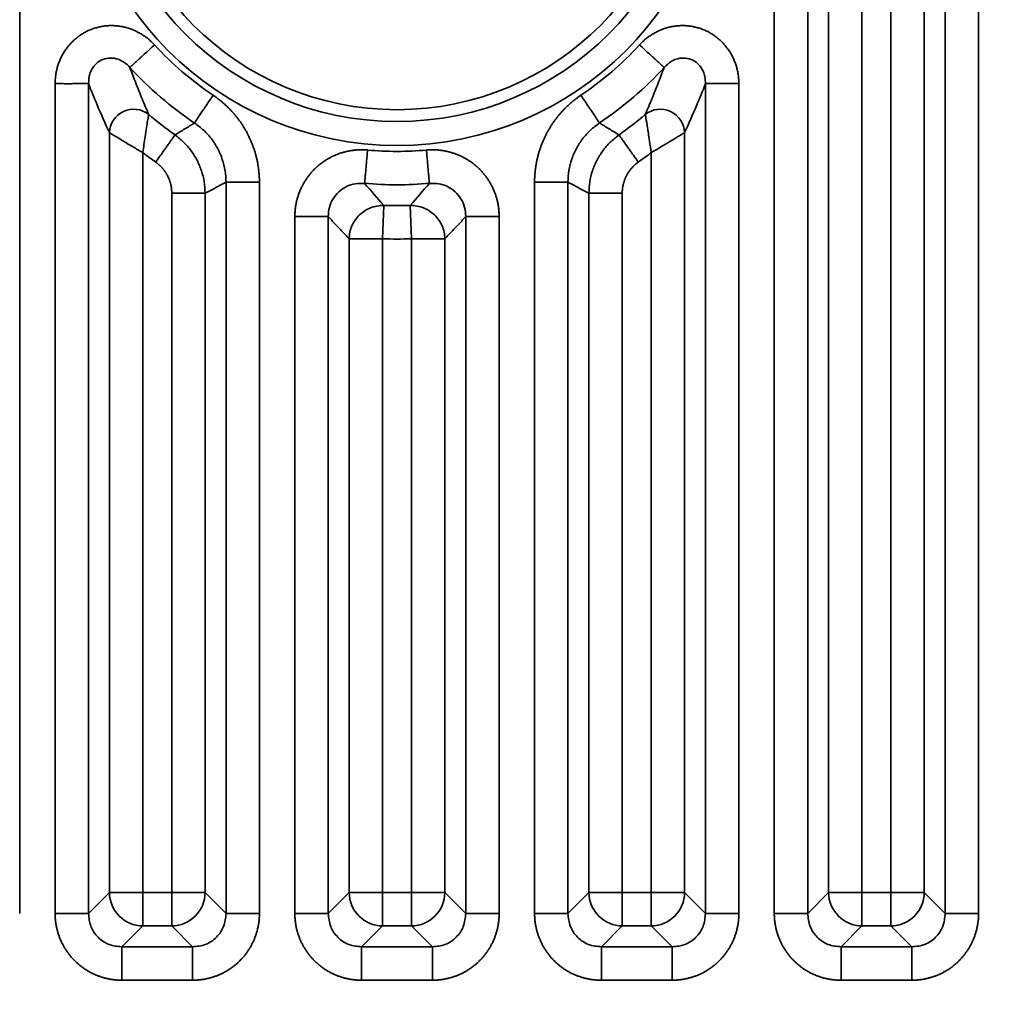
# Model space of a CAD drawing. Header units: millimetres. Extents: x 31 to 1647, y 187 to 975.
# Tile 145 of 151: x 1578 to 1598, y 648 to 669. Entities that reach past the tile are written whole.
import ezdxf

# ---------------------------------------------------------------- set-up
doc = ezdxf.new("R2010")
doc.units = ezdxf.units.MM
doc.layers.add('1', color=7, linetype='Continuous', true_color=0xffffff)
doc.styles.add('kanji2', font='simplex.shx', dxfattribs={"bigfont": 'bigfont.shx'})
doc.dimstyles.get("Standard").update_dxf_attribs({"dimtxt": 0.18, "dimasz": 0.18, "dimexe": 0.18, "dimexo": 0.0625, "dimgap": 0.09, "dimtad": 0, "dimtih": 1, "dimtoh": 1, "dimdec": 4, "dimzin": 0, "dimdsep": 46, "dimtxsty": 'Standard', "dimcen": 0.09, "dimadec": 0, "dimazin": 0, "dimtfac": 1, "dimtdec": 4, "dimtofl": 0, "dimtmove": 0, "dimatfit": 3, "dimfxl": 1, "dimtolj": 1, "dimtzin": 0, "dimarcsym": 0})

# ---------------------------------------------------------------- blocks, each defined once
blk = doc.blocks.new('_U14')
at = {"layer": '1', "color": 146, "lineweight": 13}
for p, q in [((1042.396509, 415.784238), (1042.396509, 818.404317)), ((1619.316509, 415.784238), (1619.316509, 818.404317)), ((1042.396509, 816.404317), (1045.396506, 817.208165)), ((1619.316509, 816.404317), (1616.316506, 817.208165)), ((1042.396509, 816.404317), (1619.316509, 816.404317)), ((1042.396509, 816.404317), (1045.396512, 815.600469)), ((1619.316509, 816.404317), (1616.316512, 815.600469))]:
    blk.add_line(p, q, dxfattribs=at)
at = {"layer": '1', "color": 146, "linetype": 'Continuous', "lineweight": 13, "insert": (1324.478493, 816.170809), "char_height": 3, "attachment_point": 7, "line_spacing_factor": 0.63253, "style": 'kanji2'}
blk.add_mtext('\\W0.9303;576.9', dxfattribs=at)
blk = doc.blocks.new('_Open')
at = {"color": 0, "linetype": 'ByBlock', "lineweight": -2}
for p, q in [((-1, 0.166667), (0, 0)), ((-1, -0.166667), (0, 0)), ((0, 0), (-1, 0))]:
    blk.add_line(p, q, dxfattribs=at)
blk = doc.blocks.new('_U28')
at = {"layer": '1', "color": 146, "lineweight": 13}
for p, q in [((1619.316509, 703.864238), (966.892589, 703.864238)), ((968.892589, 703.864238), (968.088741, 700.864235)), ((968.892589, 703.864238), (968.892589, 415.784238)), ((968.892589, 703.864238), (969.696437, 700.864241)), ((968.892589, 415.784238), (968.088741, 418.784235)), ((968.892589, 415.784238), (969.696437, 418.784241)), ((1619.316509, 415.784238), (966.892589, 415.784238))]:
    blk.add_line(p, q, dxfattribs=at)
at = {"layer": '1', "color": 146, "linetype": 'Continuous', "lineweight": 13, "insert": (969.420097, 553.422222), "char_height": 3, "attachment_point": 7, "rotation": 90, "line_spacing_factor": 0.63253, "style": 'kanji2'}
blk.add_mtext('\\W0.9631;288.1', dxfattribs=at)

msp = doc.modelspace()

# ---------------------------------------------------------------- linework, layer by layer
at = {"layer": '1', "color": 18, "linetype": 'Continuous', "lineweight": 35}
for p, q in [((1577.9868, 710.7419), (1577.9868, 650.0613)), ((1593.7262, 650.0613), (1593.7262, 693.2336)), ((1594.4224, 693.2336), (1594.4224, 650.0613)), ((1594.8582, 650.4971), (1594.8582, 692.1815)), ((1595.5544, 691.7013), (1595.5544, 650.4971)), ((1597.2906, 650.0613), (1597.2906, 690.7419)), ((1597.9868, 690.7419), (1597.9868, 650.0613)), ((1596.1587, 650.4971), (1596.1587, 690.5614)), ((1596.8548, 690.5614), (1596.8548, 650.4971)), ((1578.7262, 650.0613), (1578.7262, 667.3682)), ((1579.4224, 667.3682), (1579.4224, 650.0613)), ((1592.2906, 650.0613), (1592.2906, 667.3682)), ((1592.9868, 667.3682), (1592.9868, 650.0613)), ((1579.8582, 650.4971), (1579.8582, 666.3458)), ((1591.8548, 666.3458), (1591.8548, 650.4971)), ((1580.5544, 665.9293), (1580.5544, 650.4971)), ((1591.1587, 650.4971), (1591.1587, 665.9293)), ((1582.2906, 650.0613), (1582.2906, 665.3102)), ((1582.9868, 665.3102), (1582.9868, 650.0613)), ((1588.7262, 650.0613), (1588.7262, 665.3102)), ((1589.4224, 665.3146), (1589.4224, 650.0613)), ((1581.1587, 650.4971), (1581.1587, 665.0816)), ((1581.8548, 665.0859), (1581.8548, 650.4971)), ((1589.8582, 650.4971), (1589.8582, 665.0816)), ((1590.5544, 665.0816), (1590.5544, 650.4971)), ((1585.5785, 664.8274), (1585.5544, 664.1316)), ((1586.1345, 664.8274), (1586.1587, 664.1316)), ((1583.7262, 650.0613), (1583.7262, 664.5952)), ((1584.4224, 664.5952), (1584.4224, 650.0613)), ((1587.2906, 650.0613), (1587.2906, 664.5952)), ((1587.9868, 664.5952), (1587.9868, 650.0613)), ((1584.8582, 664.1316), (1585.5544, 664.1316)), ((1584.8582, 650.4971), (1584.8582, 664.1316)), ((1585.5544, 664.1316), (1585.5544, 650.4971)), ((1586.1587, 650.4971), (1586.1587, 664.1316)), ((1586.1587, 664.1316), (1586.8548, 664.1316)), ((1586.8548, 664.1316), (1586.8548, 650.4971)), ((1579.4224, 650.0613), (1579.8582, 650.4971)), ((1580.5544, 650.4971), (1579.8582, 650.4971)), ((1580.5544, 650.4971), (1580.5544, 649.8009)), ((1580.5544, 650.4971), (1581.1587, 650.4971)), ((1581.1587, 650.4971), (1581.1587, 649.8009)), ((1581.8548, 650.4971), (1581.1587, 650.4971)), ((1581.8548, 650.4971), (1582.2906, 650.0613)), ((1584.4224, 650.0613), (1584.8582, 650.4971)), ((1584.8582, 650.4971), (1585.5544, 650.4971)), ((1585.5544, 650.4971), (1585.5544, 649.8009)), ((1585.5544, 650.4971), (1586.1587, 650.4971)), ((1586.1587, 650.4971), (1586.1587, 649.8009)), ((1586.1587, 650.4971), (1586.8548, 650.4971)), ((1586.8548, 650.4971), (1587.2906, 650.0613)), ((1589.4224, 650.0613), (1589.8582, 650.4971)), ((1589.8582, 650.4971), (1590.5544, 650.4971)), ((1590.5544, 650.4971), (1591.1587, 650.4971)), ((1590.5544, 649.8009), (1590.5544, 650.4971)), ((1591.1587, 649.8009), (1591.1587, 650.4971)), ((1591.1587, 650.4971), (1591.8548, 650.4971)), ((1591.8548, 650.4971), (1592.2906, 650.0613)), ((1594.4224, 650.0613), (1594.8582, 650.4971)), ((1595.5544, 650.4971), (1594.8582, 650.4971)), ((1595.5544, 650.4971), (1596.1587, 650.4971)), ((1595.5544, 650.4971), (1595.5544, 649.8009)), ((1596.1587, 650.4971), (1596.1587, 649.8009)), ((1596.8548, 650.4971), (1596.1587, 650.4971)), ((1596.8548, 650.4971), (1597.2906, 650.0613)), ((1580.5544, 649.8009), (1580.1186, 649.3651)), ((1581.1587, 649.8009), (1580.5544, 649.8009)), ((1581.5945, 649.3651), (1581.1587, 649.8009)), ((1585.5544, 649.8009), (1585.1186, 649.3651)), ((1586.1587, 649.8009), (1585.5544, 649.8009)), ((1586.5945, 649.3651), (1586.1587, 649.8009)), ((1590.5544, 649.8009), (1590.1186, 649.3651)), ((1591.1587, 649.8009), (1590.5544, 649.8009)), ((1591.5945, 649.3651), (1591.1587, 649.8009)), ((1595.5544, 649.8009), (1595.1186, 649.3651)), ((1596.1587, 649.8009), (1595.5544, 649.8009)), ((1596.5945, 649.3651), (1596.1587, 649.8009)), ((1580.1186, 649.3651), (1581.5945, 649.3651)), ((1585.1186, 649.3651), (1586.5945, 649.3651)), ((1590.1186, 649.3651), (1591.5945, 649.3651)), ((1595.1186, 649.3651), (1596.5945, 649.3651)), ((1581.5945, 648.669), (1580.1186, 648.669)), ((1586.5945, 648.669), (1585.1186, 648.669)), ((1591.5945, 648.669), (1590.1186, 648.669)), ((1596.5945, 648.669), (1595.1186, 648.669))]:
    msp.add_line(p, q, dxfattribs=at)
for radius in [6.746, 6.2472, 6]:
    msp.add_circle((1585.8565, 672.8242), radius, dxfattribs=at)
for radius, start, end in [(6.8697, 222.5832, 236.05581), (6.8697, 303.94419, 317.4168), (7.5659, 222.5832, 236.08784), (7.5659, 303.94419, 317.4168), (8.0017, 229.66437, 234.64383), (8.0017, 305.32594, 310.33564), (6.8697, 264.87561, 275.12439), (8.6978, 232.43985, 234.64383), (8.6978, 305.35617, 307.56015), (7.5659, 264.87561, 275.1244), (8.0017, 268.00921, 271.9908), (8.6978, 268.0092, 271.9908)]:
    msp.add_arc((1585.8565, 672.8242), radius, start, end, dxfattribs=at)
for centre, major_axis, ratio, start_param, end_param in [((1580.3555, 666.3458), (0.4538, 0.21), 0.970081, 0.4450942, 2.6964985), ((1591.3576, 666.3458), (0.4538, -0.21), 0.970081, 0.4450942, 2.6964985), ((1580.5544, 650.4971), (-0.495, 0.495), 0.989133, 0.7908614, 2.3507313), ((1581.1587, 650.4971), (-0.495, -0.495), 0.989133, 0.7908614, 2.3507313), ((1585.5544, 650.4971), (-0.495, 0.495), 0.989133, 0.7908614, 2.3507313), ((1586.1587, 650.4971), (-0.495, -0.495), 0.989133, 0.7908614, 2.3507313), ((1590.5544, 650.4971), (-0.495, 0.495), 0.989133, 0.7908614, 2.3507313), ((1591.1587, 650.4971), (-0.495, -0.495), 0.989133, 0.7908614, 2.3507313), ((1595.5544, 650.4971), (-0.495, 0.495), 0.989133, 0.7908614, 2.3507313), ((1596.1587, 650.4971), (-0.495, -0.495), 0.989133, 0.7908614, 2.3507313)]:
    msp.add_ellipse(centre, major_axis=major_axis, ratio=ratio, start_param=start_param, end_param=end_param, dxfattribs=at)
for points, degree in [([(1578.7262, 667.3682), (1578.7262, 667.5502), (1578.8285, 667.8989), (1579.0282, 668.2029), (1579.31, 668.4326), (1579.6487, 668.5646), (1580.0117, 668.586), (1580.3641, 668.4973), (1580.675, 668.31), (1580.7984, 668.1758)], 2), ([(1590.9147, 668.1758), (1591.0378, 668.3097), (1591.349, 668.4973), (1591.7017, 668.5861), (1592.0646, 668.5645), (1592.4033, 668.4324), (1592.6851, 668.2026), (1592.8845, 667.8988), (1592.9868, 667.5505), (1592.9868, 667.3682)], 2), ([(1585.1807, 665.2886), (1585.3133, 665.1349), (1585.4459, 664.9811), (1585.5785, 664.8274)], 3), ([(1586.1345, 664.8274), (1586.2671, 664.9811), (1586.3997, 665.1349), (1586.5323, 665.2886)], 3), ([(1584.8582, 664.1316), (1584.6343, 664.3634), (1584.4224, 664.5952)], 2), ([(1587.2906, 664.5952), (1587.0787, 664.3634), (1586.8548, 664.1316)], 2), ([(1580.1186, 648.669), (1579.8409, 648.669), (1579.3291, 648.88), (1578.9379, 649.2709), (1578.7262, 649.783), (1578.7262, 650.0613)], 2), ([(1582.9868, 650.0613), (1582.9868, 649.7836), (1582.7757, 649.2718), (1582.3849, 648.8807), (1581.8728, 648.669), (1581.5945, 648.669)], 2), ([(1585.1186, 648.669), (1584.8409, 648.669), (1584.3291, 648.88), (1583.9379, 649.2709), (1583.7262, 649.783), (1583.7262, 650.0613)], 2), ([(1587.9868, 650.0613), (1587.9868, 649.7836), (1587.7757, 649.2718), (1587.3849, 648.8807), (1586.8728, 648.669), (1586.5945, 648.669)], 2), ([(1590.1186, 648.669), (1589.8409, 648.669), (1589.3291, 648.88), (1588.9379, 649.2709), (1588.7262, 649.783), (1588.7262, 650.0613)], 2), ([(1592.9868, 650.0613), (1592.9868, 649.7836), (1592.7757, 649.2718), (1592.3849, 648.8807), (1591.8728, 648.669), (1591.5945, 648.669)], 2), ([(1595.1186, 648.669), (1594.8409, 648.669), (1594.3291, 648.88), (1593.9379, 649.2709), (1593.7262, 649.783), (1593.7262, 650.0613)], 2), ([(1597.9868, 650.0613), (1597.9868, 649.7836), (1597.7757, 649.2718), (1597.3849, 648.8807), (1596.8728, 648.669), (1596.5945, 648.669)], 2)]:
    msp.add_open_spline(points, degree=degree, dxfattribs=at)
for points, degree, knots in [([(1580.7984, 668.1758), (1580.7669, 668.1468), (1580.7354, 668.1179), (1580.6735, 668.061), (1580.6431, 668.033), (1580.5843, 667.979), (1580.5559, 667.953), (1580.5022, 667.9036), (1580.4769, 667.8803), (1580.4301, 667.8373), (1580.4086, 667.8176), (1580.3703, 667.7824), (1580.3534, 667.7669), (1580.3248, 667.7406), (1580.3131, 667.7298), (1580.2952, 667.7134), (1580.2891, 667.7077), (1580.2858, 667.7047)], 3, [0, 0, 0, 0, 0.125, 0.125, 0.25, 0.25, 0.375, 0.375, 0.5, 0.5, 0.625, 0.625, 0.75, 0.75, 0.875, 0.875, 1, 1, 1, 1]), ([(1591.4272, 667.7047), (1591.4239, 667.7077), (1591.4178, 667.7134), (1591.3999, 667.7298), (1591.3882, 667.7406), (1591.3596, 667.7669), (1591.3427, 667.7824), (1591.3044, 667.8176), (1591.2829, 667.8373), (1591.2361, 667.8803), (1591.2108, 667.9036), (1591.1571, 667.953), (1591.1287, 667.979), (1591.07, 668.033), (1591.0395, 668.061), (1590.9776, 668.1179), (1590.9461, 668.1468), (1590.9147, 668.1758)], 3, [0, 0, 0, 0, 0.125, 0.125, 0.25, 0.25, 0.375, 0.375, 0.5, 0.5, 0.625, 0.625, 0.75, 0.75, 0.875, 0.875, 1, 1, 1, 1]), ([(1580.2858, 667.7047), (1580.2516, 667.7396), (1580.1926, 667.7998), (1580.102, 667.851), (1579.9589, 667.9094), (1579.7072, 667.913), (1579.5142, 667.7289), (1579.4331, 667.5406), (1579.4267, 667.4374), (1579.4224, 667.3682)], 3, [0, 0, 0, 0, 0.1203353, 0.2076394, 0.2524024, 0.4998032, 0.7476423, 0.8308062, 1, 1, 1, 1]), ([(1592.2906, 667.3682), (1592.289, 667.4173), (1592.2862, 667.5017), (1592.254, 667.6007), (1592.1879, 667.7404), (1592.0054, 667.9132), (1591.7383, 667.9084), (1591.5514, 667.8242), (1591.477, 667.7526), (1591.4272, 667.7047)], 3, [0, 0, 0, 0, 0.1207707, 0.2080614, 0.2524099, 0.4998589, 0.747649, 0.8312826, 1, 1, 1, 1]), ([(1580.2858, 667.7047), (1580.3059, 667.65), (1580.3467, 667.5391), (1580.4091, 667.3762), (1580.4734, 667.2129), (1580.5396, 667.0497), (1580.6077, 666.8861), (1580.6539, 666.779), (1580.6773, 666.7248)], 3, [0, 0, 0, 0, 0.1557284, 0.3158221, 0.4802893, 0.649137, 0.8223718, 1, 1, 1, 1]), ([(1591.0357, 666.7248), (1591.0591, 666.779), (1591.1053, 666.8861), (1591.1734, 667.0497), (1591.2397, 667.2129), (1591.3039, 667.3762), (1591.3663, 667.5391), (1591.4071, 667.65), (1591.4272, 667.7047)], 3, [0, 0, 0, 0, 0.1776282, 0.350863, 0.5197107, 0.6841779, 0.8442716, 1, 1, 1, 1]), ([(1578.7262, 667.3682), (1578.7692, 667.3676), (1578.8121, 667.3672), (1578.8967, 667.3666), (1578.9383, 667.3665), (1579.0186, 667.3665), (1579.0574, 667.3666), (1579.1307, 667.3669), (1579.1654, 667.3672), (1579.2293, 667.3677), (1579.2586, 667.3681), (1579.311, 667.3686), (1579.334, 667.3689), (1579.3729, 667.3692), (1579.3889, 667.3692), (1579.4131, 667.3691), (1579.4214, 667.3688), (1579.4258, 667.3684)], 3, [0, 0, 0, 0, 0.125, 0.125, 0.25, 0.25, 0.375, 0.375, 0.5, 0.5, 0.625, 0.625, 0.75, 0.75, 0.875, 0.875, 1, 1, 1, 1]), ([(1579.8582, 666.3458), (1579.7723, 666.5314), (1579.6865, 666.7246), (1579.5414, 667.0693), (1579.4818, 667.2158), (1579.4224, 667.3682)], 3, [0, 0, 0, 0, 0.5887984, 0.5887984, 1, 1, 1, 1]), ([(1592.2906, 667.3682), (1592.2312, 667.2158), (1592.1716, 667.0693), (1592.0265, 666.7246), (1591.9407, 666.5314), (1591.8548, 666.3458)], 3, [0, 0, 0, 0, 0.4112016, 0.4112016, 1, 1, 1, 1]), ([(1592.9868, 667.3682), (1592.944, 667.3682), (1592.9013, 667.3682), (1592.8172, 667.3682), (1592.7759, 667.3682), (1592.696, 667.3682), (1592.6575, 667.3682), (1592.5846, 667.3682), (1592.5502, 667.3682), (1592.4866, 667.3682), (1592.4575, 667.3682), (1592.4054, 667.3682), (1592.3825, 667.3682), (1592.3437, 667.3682), (1592.3278, 667.3682), (1592.3035, 667.3682), (1592.2951, 667.3682), (1592.2906, 667.3682)], 3, [0, 0, 0, 0, 0.125, 0.125, 0.25, 0.25, 0.375, 0.375, 0.5, 0.5, 0.625, 0.625, 0.75, 0.75, 0.875, 0.875, 1, 1, 1, 1]), ([(1582.0206, 667.1252), (1581.9967, 667.0898), (1581.9728, 667.0543), (1581.9258, 666.9846), (1581.9027, 666.9504), (1581.8581, 666.8842), (1581.8366, 666.8523), (1581.7958, 666.7918), (1581.7766, 666.7633), (1581.7411, 666.7106), (1581.7248, 666.6865), (1581.6958, 666.6433), (1581.683, 666.6243), (1581.6614, 666.5921), (1581.6525, 666.5789), (1581.6391, 666.5588), (1581.6345, 666.5518), (1581.6321, 666.5481)], 3, [0, 0, 0, 0, 0.125, 0.125, 0.25, 0.25, 0.375, 0.375, 0.5, 0.5, 0.625, 0.625, 0.75, 0.75, 0.875, 0.875, 1, 1, 1, 1]), ([(1582.0206, 667.1252), (1582.2431, 666.9754), (1582.4243, 666.7748), (1582.603, 666.577), (1582.7305, 666.3377), (1582.8569, 666.1003), (1582.9868, 665.578), (1582.9868, 665.3102)], 2, [0, 0, 0, 0.25, 0.25, 0.5, 0.5, 0.75, 1, 1, 1]), ([(1588.7262, 665.3102), (1588.7262, 665.5784), (1588.7915, 665.8408), (1588.8558, 666.0995), (1588.9832, 666.3389), (1589.1095, 666.5763), (1589.4703, 666.9757), (1589.6925, 667.1252)], 2, [0, 0, 0, 0.25, 0.25, 0.5, 0.5, 0.75, 1, 1, 1]), ([(1590.0809, 666.5481), (1590.0785, 666.5518), (1590.0739, 666.5588), (1590.0605, 666.5789), (1590.0516, 666.5921), (1590.03, 666.6243), (1590.0173, 666.6433), (1589.9882, 666.6864), (1589.9719, 666.7106), (1589.9364, 666.7633), (1589.9172, 666.7918), (1589.8765, 666.8523), (1589.8549, 666.8842), (1589.8103, 666.9504), (1589.7872, 666.9846), (1589.7402, 667.0543), (1589.7163, 667.0898), (1589.6925, 667.1252)], 3, [0, 0, 0, 0, 0.125, 0.125, 0.25, 0.25, 0.375, 0.375, 0.5, 0.5, 0.625, 0.625, 0.75, 0.75, 0.875, 0.875, 1, 1, 1, 1]), ([(1580.6773, 666.7248), (1580.6754, 666.7135), (1580.6715, 666.6898), (1580.6546, 666.5922), (1580.6293, 666.4486), (1580.5974, 666.2265), (1580.5707, 666.0424), (1580.5544, 665.9293)], 3, [0, 0, 0, 0, 0.1526583, 0.3185154, 0.5000747, 0.6930616, 1, 1, 1, 1]), ([(1591.1587, 665.9293), (1591.1474, 666.0094), (1591.1275, 666.1507), (1591.1014, 666.3234), (1591.0766, 666.4944), (1591.0466, 666.6583), (1591.0392, 666.7036), (1591.0357, 666.7248)], 3, [0, 0, 0, 0, 0.2182161, 0.3851529, 0.5015292, 0.7669408, 1, 1, 1, 1]), ([(1581.2263, 666.2983), (1581.2948, 666.3398), (1581.4303, 666.422), (1581.5652, 666.5061), (1581.6319, 666.5477)], 3, [0, 0, 0, 0, 0.5053764, 1, 1, 1, 1]), ([(1582.2906, 665.3102), (1582.287, 665.3911), (1582.2798, 665.5528), (1582.2191, 665.789), (1582.1237, 666.0126), (1581.992, 666.217), (1581.8303, 666.3998), (1581.7002, 666.4966), (1581.6351, 666.545)], 3, [0, 0, 0, 0, 0.1667287, 0.3332699, 0.4997457, 0.666278, 0.8329889, 1, 1, 1, 1]), ([(1590.0814, 666.5474), (1590.0162, 666.4992), (1589.886, 666.4029), (1589.7238, 666.2207), (1589.5915, 666.0167), (1589.4954, 665.7934), (1589.434, 665.5573), (1589.4263, 665.3956), (1589.4224, 665.3146)], 3, [0, 0, 0, 0, 0.1668834, 0.3335176, 0.5000244, 0.6665258, 0.8331437, 1, 1, 1, 1]), ([(1590.0812, 666.5477), (1590.1479, 666.5061), (1590.2827, 666.422), (1590.4182, 666.3398), (1590.4867, 666.2983)], 3, [0, 0, 0, 0, 0.4946328, 1, 1, 1, 1]), ([(1580.5544, 665.9293), (1580.4855, 665.969), (1580.3629, 666.0396), (1580.2117, 666.1294), (1580.0622, 666.2217), (1579.9164, 666.3087), (1579.8767, 666.334), (1579.8582, 666.3458)], 3, [0, 0, 0, 0, 0.2134699, 0.3806637, 0.5015846, 0.7669233, 1, 1, 1, 1]), ([(1581.2264, 666.2985), (1581.2246, 666.296), (1581.2211, 666.2909), (1581.2109, 666.2767), (1581.1978, 666.2582), (1581.1817, 666.2355), (1581.1632, 666.2094), (1581.1425, 666.1803), (1581.1202, 666.1487), (1581.0964, 666.1153), (1581.0717, 666.0804), (1581.0462, 666.0445), (1581.0203, 666.0079), (1580.9942, 665.9712), (1580.9682, 665.9346), (1580.9425, 665.8983), (1580.9173, 665.8628), (1580.8927, 665.8281), (1580.8688, 665.7945), (1580.8458, 665.7621), (1580.8308, 665.7409), (1580.8234, 665.7305)], 3, [0, 0, 0, 0, 0.0681577, 0.1345908, 0.1992991, 0.2622827, 0.3235414, 0.383075, 0.4408837, 0.4969671, 0.5513253, 0.6039581, 0.6548655, 0.7040474, 0.7515037, 0.7972344, 0.8412393, 0.8835183, 0.9240715, 0.9628988, 1, 1, 1, 1]), ([(1581.226, 666.2979), (1581.288, 666.2494), (1581.4118, 666.1522), (1581.5659, 665.9718), (1581.6917, 665.7713), (1581.7835, 665.5528), (1581.8426, 665.3225), (1581.8508, 665.1648), (1581.8548, 665.0859)], 3, [0, 0, 0, 0, 0.1663891, 0.3328685, 0.4994539, 0.6661607, 0.8330042, 1, 1, 1, 1]), ([(1589.8582, 665.0816), (1589.862, 665.1605), (1589.8697, 665.3181), (1589.9281, 665.5485), (1590.0192, 665.7672), (1590.1445, 665.9682), (1590.298, 666.1492), (1590.4217, 666.2467), (1590.4836, 666.2955)], 3, [0, 0, 0, 0, 0.1668708, 0.3336394, 0.5003211, 0.6669315, 0.833486, 1, 1, 1, 1]), ([(1590.8896, 665.7305), (1590.8753, 665.7506), (1590.8456, 665.7925), (1590.7997, 665.8572), (1590.7515, 665.9252), (1590.702, 665.9949), (1590.6527, 666.0644), (1590.6055, 666.1309), (1590.5625, 666.1916), (1590.5263, 666.2425), (1590.4985, 666.2818), (1590.4906, 666.2928), (1590.4866, 666.2985)], 3, [0, 0, 0, 0, 0.0719949, 0.1502182, 0.2346681, 0.3253429, 0.4222408, 0.5253596, 0.6346973, 0.7502515, 0.8720199, 1, 1, 1, 1]), ([(1591.1587, 665.9293), (1591.2934, 666.0075), (1591.425, 666.0852), (1591.6122, 666.1976), (1591.6737, 666.2348), (1591.7566, 666.2854), (1591.7831, 666.3017), (1591.828, 666.3292), (1591.847, 666.3409), (1591.8548, 666.3458)], 3, [0, 0, 0, 0, 0.5, 0.5, 0.75, 0.75, 0.875, 0.875, 1, 1, 1, 1]), ([(1583.7262, 664.5952), (1583.7262, 664.8893), (1583.9618, 665.4262), (1584.3936, 665.8212), (1584.673, 665.9153), (1584.9495, 666.0083), (1585.2429, 665.982)], 2, [0, 0, 0, 0.25, 0.5, 0.75, 0.75, 1, 1, 1]), ([(1585.2429, 665.982), (1585.2391, 665.9394), (1585.2353, 665.8968), (1585.2278, 665.813), (1585.2241, 665.7719), (1585.2169, 665.6924), (1585.2135, 665.654), (1585.207, 665.5814), (1585.2039, 665.5471), (1585.1982, 665.4838), (1585.1956, 665.4548), (1585.191, 665.4029), (1585.1889, 665.3801), (1585.1855, 665.3414), (1585.1841, 665.3256), (1585.1819, 665.3014), (1585.1811, 665.293), (1585.1807, 665.2886)], 3, [0, 0, 0, 0, 0.125, 0.125, 0.25, 0.25, 0.375, 0.375, 0.5, 0.5, 0.625, 0.625, 0.75, 0.75, 0.875, 0.875, 1, 1, 1, 1]), ([(1586.4701, 665.982), (1586.763, 666.0082), (1587.3188, 665.8216), (1587.7508, 665.4268), (1587.8695, 665.1569), (1587.9868, 664.8898), (1587.9868, 664.5952)], 2, [0, 0, 0, 0.25, 0.5, 0.75, 0.75, 1, 1, 1]), ([(1586.4701, 665.982), (1586.4739, 665.9394), (1586.4777, 665.8968), (1586.4851, 665.8131), (1586.4888, 665.772), (1586.4958, 665.6925), (1586.4992, 665.6541), (1586.5056, 665.5815), (1586.5086, 665.5472), (1586.5142, 665.484), (1586.5168, 665.455), (1586.5214, 665.4033), (1586.5234, 665.3806), (1586.5269, 665.3421), (1586.5284, 665.3264), (1586.5307, 665.3025), (1586.5316, 665.2943), (1586.5322, 665.29)], 3, [0, 0, 0, 0, 0.125, 0.125, 0.25, 0.25, 0.375, 0.375, 0.5, 0.5, 0.625, 0.625, 0.75, 0.75, 0.875, 0.875, 1, 1, 1, 1]), ([(1581.1587, 665.0816), (1581.1587, 665.2739), (1581.0697, 665.4472), (1581.0272, 665.5301), (1580.9636, 665.6035), (1580.9016, 665.6751), (1580.8234, 665.7305)], 2, [0, 0, 0, 0.5, 0.5, 0.75, 0.75, 1, 1, 1]), ([(1590.8896, 665.7305), (1590.7328, 665.6193), (1590.6429, 665.4465), (1590.5999, 665.3638), (1590.5769, 665.2695), (1590.5544, 665.1775), (1590.5544, 665.0816)], 2, [0, 0, 0, 0.5, 0.5, 0.75, 0.75, 1, 1, 1]), ([(1582.2906, 665.3102), (1582.2197, 665.2724), (1582.1488, 665.235), (1582.0036, 665.1588), (1581.9292, 665.1201), (1581.8548, 665.0817)], 3, [0, 0, 0, 0, 0.4880656, 0.4880656, 1, 1, 1, 1]), ([(1582.2911, 665.3102), (1582.2955, 665.3101), (1582.3038, 665.31), (1582.3281, 665.3099), (1582.3439, 665.3099), (1582.3827, 665.3098), (1582.4056, 665.3098), (1582.4576, 665.3098), (1582.4868, 665.3098), (1582.5503, 665.3099), (1582.5847, 665.3099), (1582.6576, 665.31), (1582.6961, 665.31), (1582.7759, 665.31), (1582.8172, 665.3101), (1582.9013, 665.3101), (1582.944, 665.3101), (1582.9868, 665.3102)], 3, [0, 0, 0, 0, 0.125, 0.125, 0.25, 0.25, 0.375, 0.375, 0.5, 0.5, 0.625, 0.625, 0.75, 0.75, 0.875, 0.875, 1, 1, 1, 1]), ([(1585.1806, 665.2868), (1585.1155, 665.2882), (1584.986, 665.2909), (1584.7999, 665.2272), (1584.6391, 665.1184), (1584.5162, 664.9682), (1584.436, 664.789), (1584.427, 664.66), (1584.4224, 664.5952)], 3, [0, 0, 0, 0, 0.168436, 0.3349119, 0.5003587, 0.6657249, 0.8319603, 1, 1, 1, 1]), ([(1587.2906, 664.5952), (1587.2861, 664.66), (1587.277, 664.789), (1587.1968, 664.9682), (1587.0739, 665.1184), (1586.9131, 665.2272), (1586.727, 665.2909), (1586.5975, 665.2882), (1586.5324, 665.2868)], 3, [0, 0, 0, 0, 0.1680397, 0.3342752, 0.4996414, 0.6650882, 0.8315641, 1, 1, 1, 1]), ([(1589.4224, 665.3102), (1589.4179, 665.3102), (1589.4095, 665.3102), (1589.3852, 665.3102), (1589.3693, 665.3102), (1589.3305, 665.3102), (1589.3076, 665.3102), (1589.2555, 665.3102), (1589.2264, 665.3102), (1589.1628, 665.3102), (1589.1284, 665.3102), (1589.0555, 665.3102), (1589.017, 665.3102), (1588.9371, 665.3102), (1588.8958, 665.3102), (1588.8117, 665.3102), (1588.769, 665.3102), (1588.7262, 665.3102)], 3, [0, 0, 0, 0, 0.125, 0.125, 0.25, 0.25, 0.375, 0.375, 0.5, 0.5, 0.625, 0.625, 0.75, 0.75, 0.875, 0.875, 1, 1, 1, 1]), ([(1589.8582, 665.0816), (1589.7838, 665.1201), (1589.7094, 665.1588), (1589.5642, 665.235), (1589.4933, 665.2724), (1589.4224, 665.3102), (1589.4224, 665.3102), (1589.4224, 665.3102)], 3, [0, 0, 0, 0, 0.5119048, 0.5119048, 0.9999141, 0.9999141, 1, 1, 1, 1]), ([(1581.8548, 665.0816), (1581.8503, 665.0816), (1581.842, 665.0816), (1581.8177, 665.0816), (1581.8017, 665.0816), (1581.7629, 665.0816), (1581.74, 665.0816), (1581.6879, 665.0816), (1581.6588, 665.0816), (1581.5952, 665.0816), (1581.5608, 665.0816), (1581.4879, 665.0816), (1581.4494, 665.0816), (1581.3696, 665.0816), (1581.3283, 665.0816), (1581.2442, 665.0816), (1581.2014, 665.0816), (1581.1587, 665.0816)], 3, [0, 0, 0, 0, 0.125, 0.125, 0.25, 0.25, 0.375, 0.375, 0.5, 0.5, 0.625, 0.625, 0.75, 0.75, 0.875, 0.875, 1, 1, 1, 1]), ([(1589.858, 665.0816), (1589.8611, 665.0816), (1589.8672, 665.0816), (1589.8847, 665.0816), (1589.9074, 665.0816), (1589.9352, 665.0816), (1589.9672, 665.0816), (1590.0029, 665.0816), (1590.0416, 665.0816), (1590.0826, 665.0816), (1590.1254, 665.0816), (1590.1694, 665.0817), (1590.2142, 665.0817), (1590.2592, 665.0817), (1590.3042, 665.0817), (1590.3486, 665.0817), (1590.3922, 665.0817), (1590.4347, 665.0817), (1590.476, 665.0816), (1590.5157, 665.0816), (1590.5417, 665.0816), (1590.5544, 665.0816)], 3, [0, 0, 0, 0, 0.0681577, 0.1345908, 0.1992991, 0.2622827, 0.3235414, 0.383075, 0.4408837, 0.4969671, 0.5513253, 0.6039581, 0.6548655, 0.7040474, 0.7515037, 0.7972344, 0.8412393, 0.8835183, 0.9240715, 0.9628988, 1, 1, 1, 1]), ([(1584.8582, 664.1316), (1584.8588, 664.1778), (1584.8641, 664.2239), (1584.8836, 664.3143), (1584.8979, 664.3586), (1584.9349, 664.4435), (1584.9576, 664.4842), (1585.0106, 664.5604), (1585.0408, 664.5959), (1585.1077, 664.6603), (1585.1443, 664.6892), (1585.2224, 664.7392), (1585.2639, 664.7604), (1585.3502, 664.7941), (1585.395, 664.8067), (1585.4861, 664.8229), (1585.5323, 664.8264), (1585.5785, 664.8253)], 3, [0, 0, 0, 0, 0.125, 0.125, 0.25, 0.25, 0.375, 0.375, 0.5, 0.5, 0.625, 0.625, 0.75, 0.75, 0.875, 0.875, 1, 1, 1, 1]), ([(1586.1346, 664.8253), (1586.1807, 664.8264), (1586.227, 664.8229), (1586.318, 664.8067), (1586.3628, 664.7941), (1586.4491, 664.7604), (1586.4906, 664.7392), (1586.5687, 664.6892), (1586.6053, 664.6603), (1586.6722, 664.5959), (1586.7024, 664.5604), (1586.7554, 664.4842), (1586.7781, 664.4435), (1586.8151, 664.3586), (1586.8294, 664.3143), (1586.8489, 664.2239), (1586.8542, 664.1778), (1586.8549, 664.1316)], 3, [0, 0, 0, 0, 0.125, 0.125, 0.25, 0.25, 0.375, 0.375, 0.5, 0.5, 0.625, 0.625, 0.75, 0.75, 0.875, 0.875, 1, 1, 1, 1]), ([(1583.7262, 664.5952), (1583.769, 664.5952), (1583.8117, 664.5952), (1583.8958, 664.5951), (1583.9371, 664.5951), (1584.0169, 664.5949), (1584.0554, 664.5949), (1584.1283, 664.5948), (1584.1627, 664.5947), (1584.2261, 664.5946), (1584.2552, 664.5946), (1584.3072, 664.5946), (1584.33, 664.5946), (1584.3686, 664.5947), (1584.3844, 664.5947), (1584.4084, 664.5949), (1584.4166, 664.5951), (1584.4209, 664.5952)], 3, [0, 0, 0, 0, 0.125, 0.125, 0.25, 0.25, 0.375, 0.375, 0.5, 0.5, 0.625, 0.625, 0.75, 0.75, 0.875, 0.875, 1, 1, 1, 1]), ([(1587.2921, 664.5952), (1587.2963, 664.5951), (1587.3046, 664.5949), (1587.3286, 664.5947), (1587.3444, 664.5947), (1587.383, 664.5946), (1587.4058, 664.5946), (1587.4578, 664.5946), (1587.4869, 664.5946), (1587.5503, 664.5947), (1587.5847, 664.5948), (1587.6576, 664.5949), (1587.6961, 664.5949), (1587.7759, 664.5951), (1587.8173, 664.5951), (1587.9013, 664.5952), (1587.9441, 664.5952), (1587.9868, 664.5952)], 3, [0, 0, 0, 0, 0.125, 0.125, 0.25, 0.25, 0.375, 0.375, 0.5, 0.5, 0.625, 0.625, 0.75, 0.75, 0.875, 0.875, 1, 1, 1, 1]), ([(1578.7262, 650.0613), (1578.769, 650.0613), (1578.8117, 650.0613), (1578.8958, 650.0613), (1578.9372, 650.0613), (1579.017, 650.0613), (1579.0555, 650.0613), (1579.1284, 650.0613), (1579.1628, 650.0613), (1579.2264, 650.0613), (1579.2555, 650.0613), (1579.3076, 650.0613), (1579.3305, 650.0613), (1579.3693, 650.0613), (1579.3853, 650.0613), (1579.4095, 650.0613), (1579.4179, 650.0613), (1579.4224, 650.0613)], 3, [0, 0, 0, 0, 0.125, 0.125, 0.25, 0.25, 0.375, 0.375, 0.5, 0.5, 0.625, 0.625, 0.75, 0.75, 0.875, 0.875, 1, 1, 1, 1]), ([(1579.4224, 650.0613), (1579.4318, 649.9693), (1579.4507, 649.7862), (1579.611, 649.5539), (1579.8433, 649.3934), (1580.0265, 649.3746), (1580.1186, 649.3651)], 3, [0, 0, 0, 0, 0.251262, 0.4998651, 0.7485362, 1, 1, 1, 1]), ([(1581.5945, 649.3651), (1581.6866, 649.3746), (1581.8697, 649.3934), (1582.102, 649.5539), (1582.2624, 649.7862), (1582.2812, 649.9693), (1582.2906, 650.0613)], 3, [0, 0, 0, 0, 0.2514638, 0.5001349, 0.748738, 1, 1, 1, 1]), ([(1582.2906, 650.0613), (1582.2951, 650.0613), (1582.3035, 650.0613), (1582.3278, 650.0613), (1582.3437, 650.0613), (1582.3825, 650.0613), (1582.4054, 650.0613), (1582.4575, 650.0613), (1582.4866, 650.0613), (1582.5502, 650.0613), (1582.5846, 650.0613), (1582.6575, 650.0613), (1582.696, 650.0613), (1582.7759, 650.0613), (1582.8172, 650.0613), (1582.9013, 650.0613), (1582.944, 650.0613), (1582.9868, 650.0613)], 3, [0, 0, 0, 0, 0.125, 0.125, 0.25, 0.25, 0.375, 0.375, 0.5, 0.5, 0.625, 0.625, 0.75, 0.75, 0.875, 0.875, 1, 1, 1, 1]), ([(1583.7262, 650.0613), (1583.769, 650.0613), (1583.8117, 650.0613), (1583.8958, 650.0613), (1583.9372, 650.0613), (1584.017, 650.0613), (1584.0555, 650.0613), (1584.1284, 650.0613), (1584.1628, 650.0613), (1584.2264, 650.0613), (1584.2555, 650.0613), (1584.3076, 650.0613), (1584.3305, 650.0613), (1584.3693, 650.0613), (1584.3853, 650.0613), (1584.4095, 650.0613), (1584.4179, 650.0613), (1584.4224, 650.0613)], 3, [0, 0, 0, 0, 0.125, 0.125, 0.25, 0.25, 0.375, 0.375, 0.5, 0.5, 0.625, 0.625, 0.75, 0.75, 0.875, 0.875, 1, 1, 1, 1]), ([(1584.4224, 650.0613), (1584.4318, 649.9693), (1584.4507, 649.7862), (1584.611, 649.5539), (1584.8433, 649.3934), (1585.0265, 649.3746), (1585.1186, 649.3651)], 3, [0, 0, 0, 0, 0.251262, 0.4998651, 0.7485362, 1, 1, 1, 1]), ([(1586.5945, 649.3651), (1586.6866, 649.3746), (1586.8697, 649.3934), (1587.102, 649.5539), (1587.2624, 649.7862), (1587.2812, 649.9693), (1587.2906, 650.0613)], 3, [0, 0, 0, 0, 0.2514638, 0.5001349, 0.748738, 1, 1, 1, 1]), ([(1587.2906, 650.0613), (1587.2951, 650.0613), (1587.3035, 650.0613), (1587.3278, 650.0613), (1587.3437, 650.0613), (1587.3825, 650.0613), (1587.4054, 650.0613), (1587.4575, 650.0613), (1587.4866, 650.0613), (1587.5502, 650.0613), (1587.5846, 650.0613), (1587.6575, 650.0613), (1587.696, 650.0613), (1587.7759, 650.0613), (1587.8172, 650.0613), (1587.9013, 650.0613), (1587.944, 650.0613), (1587.9868, 650.0613)], 3, [0, 0, 0, 0, 0.125, 0.125, 0.25, 0.25, 0.375, 0.375, 0.5, 0.5, 0.625, 0.625, 0.75, 0.75, 0.875, 0.875, 1, 1, 1, 1]), ([(1589.4212, 650.0613), (1589.4169, 650.0614), (1589.4087, 650.0615), (1589.3846, 650.0617), (1589.3688, 650.0618), (1589.3301, 650.0618), (1589.3073, 650.0618), (1589.2553, 650.0618), (1589.2262, 650.0618), (1589.1627, 650.0617), (1589.1283, 650.0616), (1589.0554, 650.0615), (1589.0169, 650.0615), (1588.9371, 650.0614), (1588.8958, 650.0614), (1588.8117, 650.0613), (1588.769, 650.0613), (1588.7262, 650.0613)], 3, [0, 0, 0, 0, 0.125, 0.125, 0.25, 0.25, 0.375, 0.375, 0.5, 0.5, 0.625, 0.625, 0.75, 0.75, 0.875, 0.875, 1, 1, 1, 1]), ([(1589.4224, 650.0613), (1589.4318, 649.9693), (1589.4507, 649.7862), (1589.611, 649.5539), (1589.8433, 649.3934), (1590.0265, 649.3746), (1590.1186, 649.3651)], 3, [0, 0, 0, 0, 0.251262, 0.4998651, 0.7485362, 1, 1, 1, 1]), ([(1591.5945, 649.3651), (1591.6866, 649.3746), (1591.8697, 649.3934), (1592.102, 649.5539), (1592.2624, 649.7862), (1592.2812, 649.9693), (1592.2906, 650.0613)], 3, [0, 0, 0, 0, 0.2514638, 0.5001349, 0.748738, 1, 1, 1, 1]), ([(1592.9868, 650.0613), (1592.9441, 650.0613), (1592.9013, 650.0613), (1592.8172, 650.0614), (1592.7759, 650.0614), (1592.6961, 650.0615), (1592.6576, 650.0615), (1592.5847, 650.0616), (1592.5503, 650.0617), (1592.4868, 650.0618), (1592.4577, 650.0618), (1592.4058, 650.0618), (1592.3829, 650.0618), (1592.3442, 650.0618), (1592.3284, 650.0617), (1592.3044, 650.0615), (1592.2961, 650.0614), (1592.2918, 650.0613)], 3, [0, 0, 0, 0, 0.125, 0.125, 0.25, 0.25, 0.375, 0.375, 0.5, 0.5, 0.625, 0.625, 0.75, 0.75, 0.875, 0.875, 1, 1, 1, 1]), ([(1594.4212, 650.0613), (1594.4169, 650.0614), (1594.4087, 650.0615), (1594.3846, 650.0617), (1594.3688, 650.0618), (1594.3301, 650.0618), (1594.3073, 650.0618), (1594.2553, 650.0618), (1594.2262, 650.0618), (1594.1627, 650.0617), (1594.1283, 650.0616), (1594.0554, 650.0615), (1594.0169, 650.0615), (1593.9371, 650.0614), (1593.8958, 650.0614), (1593.8117, 650.0613), (1593.769, 650.0613), (1593.7262, 650.0613)], 3, [0, 0, 0, 0, 0.125, 0.125, 0.25, 0.25, 0.375, 0.375, 0.5, 0.5, 0.625, 0.625, 0.75, 0.75, 0.875, 0.875, 1, 1, 1, 1]), ([(1594.4224, 650.0613), (1594.4318, 649.9693), (1594.4507, 649.7862), (1594.611, 649.5539), (1594.8433, 649.3934), (1595.0265, 649.3746), (1595.1186, 649.3651)], 3, [0, 0, 0, 0, 0.251262, 0.4998651, 0.7485362, 1, 1, 1, 1]), ([(1596.5945, 649.3651), (1596.6866, 649.3746), (1596.8697, 649.3934), (1597.102, 649.5539), (1597.2624, 649.7862), (1597.2812, 649.9693), (1597.2906, 650.0613)], 3, [0, 0, 0, 0, 0.2514638, 0.5001349, 0.748738, 1, 1, 1, 1]), ([(1597.9868, 650.0613), (1597.9441, 650.0613), (1597.9013, 650.0613), (1597.8172, 650.0614), (1597.7759, 650.0614), (1597.6961, 650.0615), (1597.6576, 650.0615), (1597.5847, 650.0616), (1597.5503, 650.0617), (1597.4868, 650.0618), (1597.4577, 650.0618), (1597.4058, 650.0618), (1597.3829, 650.0618), (1597.3442, 650.0618), (1597.3284, 650.0617), (1597.3044, 650.0615), (1597.2961, 650.0614), (1597.2918, 650.0613)], 3, [0, 0, 0, 0, 0.125, 0.125, 0.25, 0.25, 0.375, 0.375, 0.5, 0.5, 0.625, 0.625, 0.75, 0.75, 0.875, 0.875, 1, 1, 1, 1]), ([(1580.1186, 649.3651), (1580.1186, 649.3607), (1580.1186, 649.3523), (1580.1186, 649.328), (1580.1186, 649.3121), (1580.1186, 649.2732), (1580.1186, 649.2503), (1580.1186, 649.1983), (1580.1186, 649.1691), (1580.1186, 649.1056), (1580.1186, 649.0712), (1580.1186, 648.9982), (1580.1186, 648.9597), (1580.1186, 648.8799), (1580.1186, 648.8386), (1580.1186, 648.7545), (1580.1186, 648.7117), (1580.1186, 648.669)], 3, [0, 0, 0, 0, 0.125, 0.125, 0.25, 0.25, 0.375, 0.375, 0.5, 0.5, 0.625, 0.625, 0.75, 0.75, 0.875, 0.875, 1, 1, 1, 1]), ([(1581.5945, 649.364), (1581.5943, 649.3596), (1581.5942, 649.3514), (1581.594, 649.3273), (1581.594, 649.3115), (1581.5939, 649.2728), (1581.5939, 649.25), (1581.594, 649.198), (1581.594, 649.1689), (1581.5941, 649.1054), (1581.5941, 649.071), (1581.5942, 648.9981), (1581.5942, 648.9596), (1581.5943, 648.8798), (1581.5944, 648.8385), (1581.5944, 648.7544), (1581.5945, 648.7117), (1581.5945, 648.669)], 3, [0, 0, 0, 0, 0.125, 0.125, 0.25, 0.25, 0.375, 0.375, 0.5, 0.5, 0.625, 0.625, 0.75, 0.75, 0.875, 0.875, 1, 1, 1, 1]), ([(1585.1186, 649.3651), (1585.1186, 649.3607), (1585.1186, 649.3523), (1585.1186, 649.328), (1585.1186, 649.3121), (1585.1186, 649.2732), (1585.1186, 649.2503), (1585.1186, 649.1983), (1585.1186, 649.1691), (1585.1186, 649.1056), (1585.1186, 649.0712), (1585.1186, 648.9982), (1585.1186, 648.9597), (1585.1186, 648.8799), (1585.1186, 648.8386), (1585.1186, 648.7545), (1585.1186, 648.7117), (1585.1186, 648.669)], 3, [0, 0, 0, 0, 0.125, 0.125, 0.25, 0.25, 0.375, 0.375, 0.5, 0.5, 0.625, 0.625, 0.75, 0.75, 0.875, 0.875, 1, 1, 1, 1]), ([(1586.5945, 649.364), (1586.5943, 649.3596), (1586.5942, 649.3514), (1586.594, 649.3273), (1586.594, 649.3115), (1586.5939, 649.2728), (1586.5939, 649.25), (1586.594, 649.198), (1586.594, 649.1689), (1586.5941, 649.1054), (1586.5941, 649.071), (1586.5942, 648.9981), (1586.5942, 648.9596), (1586.5943, 648.8798), (1586.5944, 648.8385), (1586.5944, 648.7544), (1586.5945, 648.7117), (1586.5945, 648.669)], 3, [0, 0, 0, 0, 0.125, 0.125, 0.25, 0.25, 0.375, 0.375, 0.5, 0.5, 0.625, 0.625, 0.75, 0.75, 0.875, 0.875, 1, 1, 1, 1]), ([(1590.1186, 648.669), (1590.1186, 648.7117), (1590.1186, 648.7544), (1590.1186, 648.8385), (1590.1187, 648.8798), (1590.1188, 648.9596), (1590.1188, 648.9981), (1590.1189, 649.071), (1590.119, 649.1054), (1590.119, 649.1689), (1590.1191, 649.198), (1590.1191, 649.25), (1590.1191, 649.2728), (1590.119, 649.3115), (1590.119, 649.3273), (1590.1188, 649.3514), (1590.1187, 649.3596), (1590.1185, 649.364)], 3, [0, 0, 0, 0, 0.125, 0.125, 0.25, 0.25, 0.375, 0.375, 0.5, 0.5, 0.625, 0.625, 0.75, 0.75, 0.875, 0.875, 1, 1, 1, 1]), ([(1591.5945, 648.669), (1591.5945, 648.7117), (1591.5945, 648.7545), (1591.5945, 648.8386), (1591.5945, 648.8799), (1591.5945, 648.9597), (1591.5945, 648.9982), (1591.5945, 649.0712), (1591.5945, 649.1056), (1591.5945, 649.1691), (1591.5945, 649.1983), (1591.5945, 649.2503), (1591.5945, 649.2732), (1591.5945, 649.3121), (1591.5945, 649.328), (1591.5945, 649.3523), (1591.5945, 649.3607), (1591.5945, 649.3651)], 3, [0, 0, 0, 0, 0.125, 0.125, 0.25, 0.25, 0.375, 0.375, 0.5, 0.5, 0.625, 0.625, 0.75, 0.75, 0.875, 0.875, 1, 1, 1, 1]), ([(1595.1186, 648.669), (1595.1186, 648.7117), (1595.1186, 648.7544), (1595.1186, 648.8385), (1595.1187, 648.8798), (1595.1188, 648.9596), (1595.1188, 648.9981), (1595.1189, 649.071), (1595.119, 649.1054), (1595.119, 649.1689), (1595.1191, 649.198), (1595.1191, 649.25), (1595.1191, 649.2728), (1595.119, 649.3115), (1595.119, 649.3273), (1595.1188, 649.3514), (1595.1187, 649.3596), (1595.1185, 649.364)], 3, [0, 0, 0, 0, 0.125, 0.125, 0.25, 0.25, 0.375, 0.375, 0.5, 0.5, 0.625, 0.625, 0.75, 0.75, 0.875, 0.875, 1, 1, 1, 1]), ([(1596.5945, 648.669), (1596.5945, 648.7117), (1596.5945, 648.7545), (1596.5945, 648.8386), (1596.5945, 648.8799), (1596.5945, 648.9597), (1596.5945, 648.9982), (1596.5945, 649.0712), (1596.5945, 649.1056), (1596.5945, 649.1691), (1596.5945, 649.1983), (1596.5945, 649.2503), (1596.5945, 649.2732), (1596.5945, 649.3121), (1596.5945, 649.328), (1596.5945, 649.3523), (1596.5945, 649.3607), (1596.5945, 649.3651)], 3, [0, 0, 0, 0, 0.125, 0.125, 0.25, 0.25, 0.375, 0.375, 0.5, 0.5, 0.625, 0.625, 0.75, 0.75, 0.875, 0.875, 1, 1, 1, 1])]:
    msp.add_open_spline(points, degree=degree, knots=knots, dxfattribs=at)

# ---------------------------------------------------------------- dimensions: what is measured, and where the dimension line sits
at = {"layer": '1', "color": 146, "linetype": 'Continuous', "lineweight": 13}
dim = msp.add_linear_dim(base=(1619.3165, 816.4043), p1=(1042.3965, 415.7842), p2=(1619.3165, 415.7842), dimstyle='Standard', override={"dimtxt": 3, "dimasz": 3, "dimexe": 2, "dimexo": 0, "dimgap": 0.6, "dimtad": 1, "dimtih": 1, "dimtoh": 0, "dimdec": 1, "dimlfac": 1, "dimzin": 8, "dimdsep": 46, "dimlunit": 2, "dimtxsty": 'kanji2', "dimblk1": 'Open', "dimblk2": 'Open', "dimsah": 1, "dimse1": 0, "dimse2": 0, "dimsd1": 0, "dimsd2": 0, "dimclrd": 146, "dimclre": 146, "dimclrt": 146, "dimtol": 0, "dimtm": -0.1, "dimtfac": 0.833333, "dimtdec": 2, "dimtofl": 1, "dimtmove": 0, "dimtzin": 8, "dimlwd": 13, "dimlwe": 13}, dxfattribs=at)
dim.commit()
dim.dimension.update_dxf_attribs({"geometry": '_U14', "text_midpoint": (1330.8565, 816.4043), "dimtype": 160})
dim = msp.add_linear_dim(base=(968.8926, 415.7842), p1=(1619.3165, 703.8642), p2=(1619.3165, 415.7842), angle=90, dimstyle='Standard', override={"dimtxt": 3, "dimasz": 3, "dimexe": 2, "dimexo": 0, "dimgap": 0.6, "dimtad": 1, "dimtih": 0, "dimtoh": 0, "dimdec": 1, "dimlfac": 1, "dimzin": 8, "dimdsep": 46, "dimlunit": 2, "dimtxsty": 'kanji2', "dimblk1": 'Open', "dimblk2": 'Open', "dimsah": 1, "dimse1": 0, "dimse2": 0, "dimsd1": 0, "dimsd2": 0, "dimclrd": 146, "dimclre": 146, "dimclrt": 146, "dimtol": 0, "dimtm": -0.1, "dimtfac": 0.833333, "dimtdec": 2, "dimtofl": 1, "dimtmove": 0, "dimtzin": 8, "dimlwd": 13, "dimlwe": 13}, dxfattribs=at)
dim.commit()
dim.dimension.update_dxf_attribs({"geometry": '_U28', "text_midpoint": (968.8926, 559.8242), "dimtype": 160})

doc.saveas('drawing.dxf')
